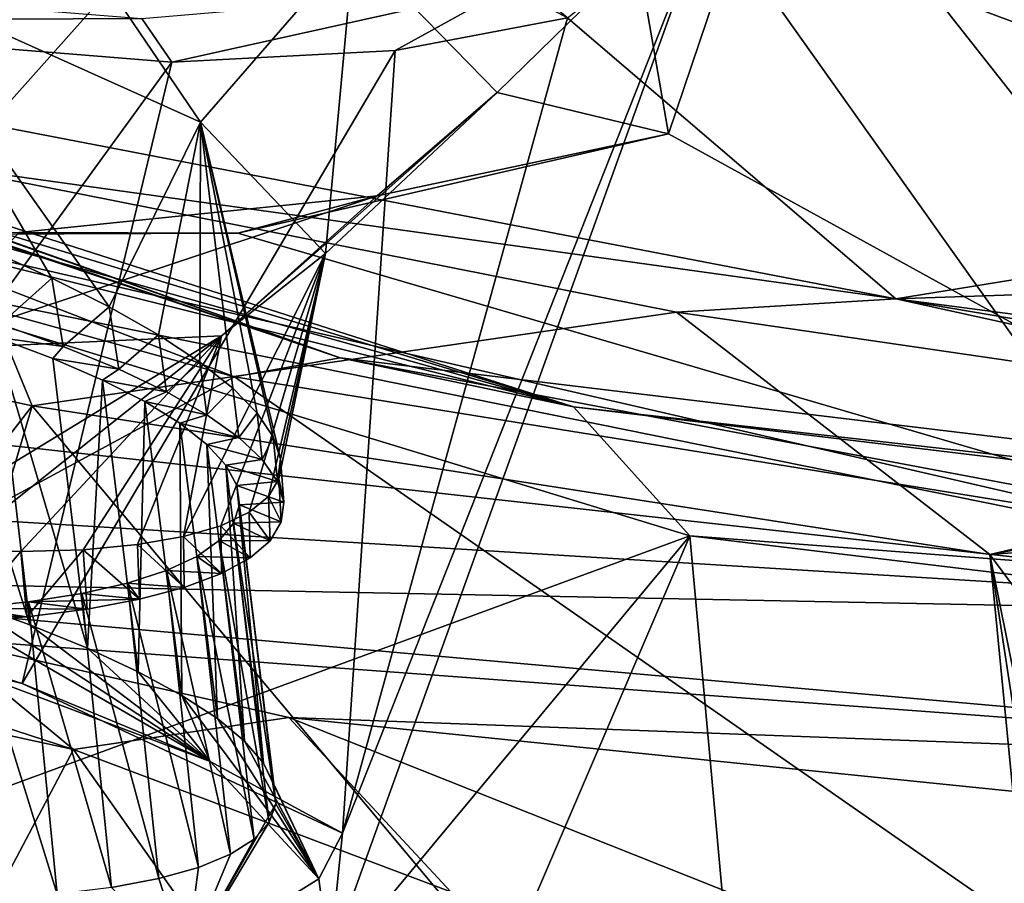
# Model space of a CAD drawing. Header units: metres. Extents: x -147 to 294, y -23 to 81.
# Tile 70 of 256: x 189.92 to 192.46, y 11.76 to 13.99. Entities that reach past the tile are written whole.
import ezdxf

# ---------------------------------------------------------------- set-up
doc = ezdxf.new("R2010")
doc.units = ezdxf.units.M
doc.layers.add('solid_AVA_153', color=7, linetype='CONTINUOUS')

msp = doc.modelspace()

# ---------------------------------------------------------------- linework, layer by layer
at = {"layer": 'solid_AVA_153'}
for points in [[(182.81076, 19.287561, 253.355637), (184.364609, 8.755701, 250.547775), (190.257843, 7.620778, 257.928436)], [(189.092773, 18.096491, 261.125153), (182.81076, 19.287561, 253.355637), (190.257843, 7.620778, 257.928436)], [(189.092773, 18.096491, 261.125153), (190.257843, 7.620778, 257.928436), (197.804337, 7.046436, 263.687531)], [(197.178711, 17.53776, 267.08786), (189.092773, 18.096491, 261.125153), (197.804337, 7.046436, 263.687531)], [(191.516769, 14.153352, 206.161499), (191.597382, 13.692335, 208.003876), (192.457352, 16.237606, 197.726913)], [(191.597382, 13.692335, 208.003876), (193.857025, 12.448193, 212.158905), (192.457352, 16.237606, 197.726913)], [(192.457352, 16.237606, 197.726913), (193.857025, 12.448193, 212.158905), (194.245056, 12.768501, 210.607849)], [(194.567459, 15.188742, 200.779053), (192.457352, 16.237606, 197.726913), (194.245056, 12.768501, 210.607849)], [(195.488617, 14.984481, 256.219147), (195.610931, 13.822878, 255.943024), (190.62912, 14.597557, 250.477005)], [(190.749725, 13.114118, 251.034393), (186.309906, 14.680633, 242.293945), (185.845215, 14.852665, 241.547607)], [(190.47699, 13.065454, 251.118301), (185.845215, 14.852665, 241.547607), (187.540421, 13.87886, 246.395401)], [(190.749725, 13.114118, 251.034393), (185.845215, 14.852665, 241.547607), (190.47699, 13.065454, 251.118301)], [(190.749725, 13.114118, 251.034393), (186.642044, 14.509743, 242.790283), (186.309906, 14.680633, 242.293945)], [(199.161301, 14.499524, 193.045959), (198.89801, 13.68471, 196.016083), (191.316254, 14.662678, 195.209442)], [(191.700104, 14.275853, 196.446823), (191.316254, 14.662678, 195.209442), (198.89801, 13.68471, 196.016083)], [(187.91069, 14.244459, 247.567474), (190.62912, 14.597557, 250.477005), (189.843811, 13.716507, 250.644943)], [(189.843811, 13.716507, 250.644943), (190.62912, 14.597557, 250.477005), (192.183578, 13.266725, 253.573685)], [(192.183578, 13.266725, 253.573685), (190.62912, 14.597557, 250.477005), (195.610931, 13.822878, 255.943024)], [(190.389206, 13.722363, 205.951431), (189.807571, 14.578175, 204.900436), (189.550522, 14.100256, 205.187683)], [(190.389206, 13.722363, 205.951431), (190.784607, 14.178497, 205.839157), (189.807571, 14.578175, 204.900436)], [(190.749725, 13.114118, 251.034393), (186.689392, 14.481047, 242.858154), (186.642044, 14.509743, 242.790283)], [(191.352158, 12.988256, 251.207489), (186.875931, 14.351306, 243.116211), (186.689392, 14.481047, 242.858154)], [(191.352158, 12.988256, 251.207489), (186.689392, 14.481047, 242.858154), (190.749725, 13.114118, 251.034393)], [(191.352158, 12.988256, 251.207489), (187.0336, 14.200588, 243.314484), (186.875931, 14.351306, 243.116211)], [(190.722198, 11.559319, 207.411484), (191.700104, 14.275853, 196.446823), (194.652496, 10.120355, 211.593063)], [(190.722198, 11.559319, 207.411484), (190.755539, 11.887407, 206.05188), (191.700104, 14.275853, 196.446823)], [(190.755539, 11.887407, 206.05188), (191.336594, 13.992259, 197.642273), (191.700104, 14.275853, 196.446823)], [(195.446945, 12.876084, 200.148758), (191.700104, 14.275853, 196.446823), (198.89801, 13.68471, 196.016083)], [(195.446945, 12.876084, 200.148758), (194.652496, 10.120355, 211.593063), (191.700104, 14.275853, 196.446823)], [(191.352158, 12.988256, 251.207489), (187.113876, 14.042783, 243.381256), (187.0336, 14.200588, 243.314484)], [(190.712067, 13.383562, 207.018875), (190.784607, 14.178497, 205.839157), (190.389206, 13.722363, 205.951431)], [(190.712067, 13.383562, 207.018875), (191.154495, 13.799479, 207.110016), (190.784607, 14.178497, 205.839157)], [(190.784607, 14.178497, 205.839157), (191.154495, 13.799479, 207.110016), (191.516769, 14.153352, 206.161499)], [(191.154495, 13.799479, 207.110016), (191.597382, 13.692335, 208.003876), (191.516769, 14.153352, 206.161499)], [(190.237442, 13.989967, 198.384689), (188.993805, 13.984144, 198.749161), (189.025726, 14.087632, 198.589203)], [(189.550522, 14.100256, 205.187683), (190.005981, 13.320236, 205.552719), (190.15358, 13.246173, 205.71225)], [(190.389206, 13.722363, 205.951431), (189.550522, 14.100256, 205.187683), (190.15358, 13.246173, 205.71225)], [(189.550522, 14.100256, 205.187683), (189.839615, 13.394939, 205.40863), (190.005981, 13.320236, 205.552719)], [(190.237442, 13.989967, 198.384689), (191.188217, 14.072187, 197.599457), (190.314911, 13.877825, 198.523361)], [(191.188217, 14.072187, 197.599457), (190.891464, 13.907747, 198.151199), (190.314911, 13.877825, 198.523361)], [(191.188217, 14.072187, 197.599457), (191.336594, 13.992259, 197.642273), (190.891464, 13.907747, 198.151199)], [(191.652023, 12.655334, 251.228699), (187.555832, 11.1501, 242.916992), (187.113876, 14.042783, 243.381256)], [(191.352158, 12.988256, 251.207489), (191.652023, 12.655334, 251.228699), (187.113876, 14.042783, 243.381256)], [(190.237442, 13.989967, 198.384689), (190.314911, 13.877825, 198.523361), (188.993805, 13.984144, 198.749161)], [(189.270813, 12.44059, 204.576279), (188.993805, 13.984144, 198.749161), (190.314911, 13.877825, 198.523361)], [(190.755539, 11.887407, 206.05188), (190.891464, 13.907747, 198.151199), (191.336594, 13.992259, 197.642273)], [(189.929291, 12.27393, 204.906677), (190.314911, 13.877825, 198.523361), (190.891464, 13.907747, 198.151199)], [(190.755539, 11.887407, 206.05188), (189.929291, 12.27393, 204.906677), (190.891464, 13.907747, 198.151199)], [(190.47699, 13.065454, 251.118301), (187.540421, 13.87886, 246.395401), (188.251358, 11.860908, 248.679855)], [(189.929291, 12.27393, 204.906677), (189.270813, 12.44059, 204.576279), (190.314911, 13.877825, 198.523361)], [(190.443466, 13.170794, 208.129349), (190.845139, 13.532686, 208.420395), (191.154495, 13.799479, 207.110016)], [(190.443466, 13.170794, 208.129349), (191.154495, 13.799479, 207.110016), (190.712067, 13.383562, 207.018875)], [(191.154495, 13.799479, 207.110016), (190.845139, 13.532686, 208.420395), (191.597382, 13.692335, 208.003876)], [(192.183578, 13.266725, 253.573685), (195.610931, 13.822878, 255.943024), (195.229782, 13.370139, 256.083954)], [(190.389206, 13.722363, 205.951431), (190.15358, 13.246173, 205.71225), (190.280914, 13.17371, 205.884705)], [(190.389206, 13.722363, 205.951431), (190.280914, 13.17371, 205.884705), (190.387436, 13.103409, 206.068192)], [(190.389206, 13.722363, 205.951431), (190.387436, 13.103409, 206.068192), (190.472626, 13.035658, 206.2612)], [(190.389206, 13.722363, 205.951431), (190.576889, 12.910363, 206.666519), (190.59552, 12.853802, 206.876602)], [(190.712067, 13.383562, 207.018875), (190.389206, 13.722363, 205.951431), (190.59552, 12.853802, 206.876602)], [(190.389206, 13.722363, 205.951431), (190.535858, 12.971107, 206.461258), (190.576889, 12.910363, 206.666519)], [(190.389206, 13.722363, 205.951431), (190.472626, 13.035658, 206.2612), (190.535858, 12.971107, 206.461258)], [(189.698151, 13.612719, 250.731293), (189.843811, 13.716507, 250.644943), (192.183578, 13.266725, 253.573685)], [(191.597382, 13.692335, 208.003876), (190.485519, 13.436297, 209.639893), (193.857025, 12.448193, 212.158905)], [(190.845139, 13.532686, 208.420395), (190.485519, 13.436297, 209.639893), (191.597382, 13.692335, 208.003876)], [(189.698151, 13.612719, 250.731293), (189.954758, 12.990672, 253.461945), (187.78656, 13.462331, 250.517166)], [(191.617813, 13.2319, 253.183807), (189.954758, 12.990672, 253.461945), (189.698151, 13.612719, 250.731293)], [(191.617813, 13.2319, 253.183807), (189.698151, 13.612719, 250.731293), (192.183578, 13.266725, 253.573685)], [(189.647888, 13.134995, 209.009766), (189.920135, 13.43784, 209.469315), (190.845139, 13.532686, 208.420395)], [(189.647888, 13.134995, 209.009766), (190.845139, 13.532686, 208.420395), (190.443466, 13.170794, 208.129349)], [(190.845139, 13.532686, 208.420395), (189.920135, 13.43784, 209.469315), (190.485519, 13.436297, 209.639893)], [(188.586975, 13.516461, 210.348038), (188.601624, 13.031867, 212.423645), (193.857025, 12.448193, 212.158905)], [(189.589188, 13.432665, 210.139496), (188.586975, 13.516461, 210.348038), (193.857025, 12.448193, 212.158905)], [(188.071899, 10.553111, 249.842346), (187.78656, 13.462331, 250.517166), (189.954758, 12.990672, 253.461945)], [(189.920135, 13.43784, 209.469315), (189.589188, 13.432665, 210.139496), (190.485519, 13.436297, 209.639893)], [(190.485519, 13.436297, 209.639893), (189.589188, 13.432665, 210.139496), (193.857025, 12.448193, 212.158905)], [(189.839615, 13.394939, 205.40863), (189.87294, 13.200962, 205.381973), (190.005981, 13.320236, 205.552719)], [(190.712067, 13.383562, 207.018875), (190.441772, 12.681009, 207.722519), (190.345734, 12.653026, 207.925949)], [(190.443466, 13.170794, 208.129349), (190.712067, 13.383562, 207.018875), (190.345734, 12.653026, 207.925949)], [(190.712067, 13.383562, 207.018875), (190.514877, 12.71563, 207.51358), (190.441772, 12.681009, 207.722519)], [(190.712067, 13.383562, 207.018875), (190.564728, 12.756161, 207.301865), (190.514877, 12.71563, 207.51358)], [(190.712067, 13.383562, 207.018875), (190.591492, 12.802238, 207.089249), (190.564728, 12.756161, 207.301865)], [(190.712067, 13.383562, 207.018875), (190.59552, 12.853802, 206.876602), (190.591492, 12.802238, 207.089249)], [(192.183578, 13.266725, 253.573685), (195.229782, 13.370139, 256.083954), (194.84906, 12.917277, 256.224609)], [(190.005981, 13.320236, 205.552719), (189.87294, 13.200962, 205.381973), (190.035202, 13.143408, 205.530838)], [(190.005981, 13.320236, 205.552719), (190.035202, 13.143408, 205.530838), (190.15358, 13.246173, 205.71225)], [(193.765152, 12.919314, 255.450119), (191.617813, 13.2319, 253.183807), (192.183578, 13.266725, 253.573685)], [(192.183578, 13.266725, 253.573685), (194.84906, 12.917277, 256.224609), (193.882553, 12.978125, 255.392456)], [(193.765152, 12.919314, 255.450119), (192.183578, 13.266725, 253.573685), (193.882553, 12.978125, 255.392456)], [(190.15358, 13.246173, 205.71225), (190.035202, 13.143408, 205.530838), (190.178268, 13.085281, 205.69249)], [(190.15358, 13.246173, 205.71225), (190.178268, 13.085281, 205.69249), (190.280914, 13.17371, 205.884705)], [(189.698318, 13.221288, 205.389816), (189.783859, 12.484223, 205.203217), (189.949081, 12.425056, 205.334717)], [(189.860779, 13.167956, 205.521057), (189.698318, 13.221288, 205.389816), (189.949081, 12.425056, 205.334717)], [(191.617813, 13.2319, 253.183807), (192.426666, 12.607083, 256.170746), (189.954758, 12.990672, 253.461945)], [(193.765152, 12.919314, 255.450119), (192.426666, 12.607083, 256.170746), (191.617813, 13.2319, 253.183807)], [(190.035202, 13.143408, 205.530838), (189.87294, 13.200962, 205.381973), (189.860779, 13.167956, 205.521057)], [(190.443466, 13.170794, 208.129349), (189.747177, 12.617828, 208.637314), (189.555588, 12.629645, 208.774506)], [(189.647888, 13.134995, 209.009766), (190.443466, 13.170794, 208.129349), (189.555588, 12.629645, 208.774506)], [(190.443466, 13.170794, 208.129349), (189.925171, 12.614245, 208.48111), (189.747177, 12.617828, 208.637314)], [(189.860779, 13.167956, 205.521057), (189.949081, 12.425056, 205.334717), (190.097687, 12.364769, 205.481918)], [(190.007935, 13.112632, 205.668808), (189.860779, 13.167956, 205.521057), (190.097687, 12.364769, 205.481918)], [(190.035202, 13.143408, 205.530838), (189.860779, 13.167956, 205.521057), (190.007935, 13.112632, 205.668808)], [(190.443466, 13.170794, 208.129349), (190.086288, 12.619143, 208.307938), (189.925171, 12.614245, 208.48111)], [(190.443466, 13.170794, 208.129349), (190.227081, 12.632258, 208.121704), (190.086288, 12.619143, 208.307938)], [(190.280914, 13.17371, 205.884705), (190.178268, 13.085281, 205.69249), (190.301437, 13.026607, 205.867081)], [(190.443466, 13.170794, 208.129349), (190.345734, 12.653026, 207.925949), (190.227081, 12.632258, 208.121704)], [(190.280914, 13.17371, 205.884705), (190.301437, 13.026607, 205.867081), (190.387436, 13.103409, 206.068192)], [(190.178268, 13.085281, 205.69249), (190.035202, 13.143408, 205.530838), (190.007935, 13.112632, 205.668808)], [(190.136322, 13.057098, 205.827621), (190.007935, 13.112632, 205.668808), (190.097687, 12.364769, 205.481918)], [(190.178268, 13.085281, 205.69249), (190.007935, 13.112632, 205.668808), (190.136322, 13.057098, 205.827621)], [(190.749725, 13.114118, 251.034393), (190.47699, 13.065454, 251.118301), (194.194397, 12.464725, 255.292374)], [(198.564636, 12.172208, 258.458984), (190.749725, 13.114118, 251.034393), (194.194397, 12.464725, 255.292374)], [(191.352158, 12.988256, 251.207489), (190.749725, 13.114118, 251.034393), (198.564636, 12.172208, 258.458984)], [(183.418335, 13.090964, 215.581665), (193.857025, 12.448193, 212.158905), (188.601624, 13.031867, 212.423645)], [(188.689453, 12.550014, 214.500244), (193.857025, 12.448193, 212.158905), (183.418335, 13.090964, 215.581665)], [(190.387436, 13.103409, 206.068192), (190.301437, 13.026607, 205.867081), (190.405548, 12.967292, 206.054504)], [(190.387436, 13.103409, 206.068192), (190.405548, 12.967292, 206.054504), (190.472626, 13.035658, 206.2612)], [(190.47699, 13.065454, 251.118301), (188.251358, 11.860908, 248.679855), (193.681625, 10.834175, 255.404922)], [(190.301437, 13.026607, 205.867081), (190.178268, 13.085281, 205.69249), (190.136322, 13.057098, 205.827621)], [(194.194397, 12.464725, 255.292374), (190.47699, 13.065454, 251.118301), (193.681625, 10.834175, 255.404922)], [(190.136322, 13.057098, 205.827621), (190.097687, 12.364769, 205.481918), (190.228821, 12.303933, 205.643295)], [(190.245438, 13.00141, 205.997421), (190.136322, 13.057098, 205.827621), (190.228821, 12.303933, 205.643295)], [(190.301437, 13.026607, 205.867081), (190.136322, 13.057098, 205.827621), (190.245438, 13.00141, 205.997421)], [(190.472626, 13.035658, 206.2612), (190.405548, 12.967292, 206.054504), (190.488113, 12.909026, 206.24913)], [(190.472626, 13.035658, 206.2612), (190.488113, 12.909026, 206.24913), (190.535858, 12.971107, 206.461258)], [(190.405548, 12.967292, 206.054504), (190.301437, 13.026607, 205.867081), (190.245438, 13.00141, 205.997421)], [(189.954758, 12.990672, 253.461945), (192.708984, 9.698311, 255.49324), (187.931381, 6.142223, 247.858826)], [(188.071899, 10.553111, 249.842346), (189.954758, 12.990672, 253.461945), (187.931381, 6.142223, 247.858826)], [(189.954758, 12.990672, 253.461945), (192.426666, 12.607083, 256.170746), (192.708984, 9.698311, 255.49324)], [(190.245438, 13.00141, 205.997421), (190.228821, 12.303933, 205.643295), (190.34111, 12.243152, 205.817078)], [(190.335892, 12.945444, 206.17836), (190.245438, 13.00141, 205.997421), (190.34111, 12.243152, 205.817078)], [(190.405548, 12.967292, 206.054504), (190.245438, 13.00141, 205.997421), (190.335892, 12.945444, 206.17836)], [(191.352158, 12.988256, 251.207489), (198.351212, 12.144677, 257.856995), (191.652023, 12.655334, 251.228699)], [(191.352158, 12.988256, 251.207489), (198.564636, 12.172208, 258.458984), (198.351212, 12.144677, 257.856995)], [(190.488113, 12.909026, 206.24913), (190.405548, 12.967292, 206.054504), (190.335892, 12.945444, 206.17836)], [(190.535858, 12.971107, 206.461258), (190.488113, 12.909026, 206.24913), (190.548721, 12.85179, 206.451202)], [(190.535858, 12.971107, 206.461258), (190.548721, 12.85179, 206.451202), (190.576889, 12.910363, 206.666519)], [(190.335892, 12.945444, 206.17836), (190.34111, 12.243152, 205.817078), (190.432846, 12.183218, 206.000839)], [(190.405716, 12.890691, 206.365326), (190.335892, 12.945444, 206.17836), (190.432846, 12.183218, 206.000839)], [(190.488113, 12.909026, 206.24913), (190.335892, 12.945444, 206.17836), (190.405716, 12.890691, 206.365326)], [(190.548721, 12.85179, 206.451202), (190.488113, 12.909026, 206.24913), (190.405716, 12.890691, 206.365326)], [(190.576889, 12.910363, 206.666519), (190.548721, 12.85179, 206.451202), (190.58786, 12.795531, 206.66066)], [(190.576889, 12.910363, 206.666519), (190.58786, 12.795531, 206.66066), (190.59552, 12.853802, 206.876602)], [(193.771149, 12.854132, 255.43512), (192.426666, 12.607083, 256.170746), (193.765152, 12.919314, 255.450119)], [(190.405716, 12.890691, 206.365326), (190.432846, 12.183218, 206.000839), (190.50325, 12.124804, 206.192505)], [(190.454575, 12.837139, 206.558533), (190.405716, 12.890691, 206.365326), (190.50325, 12.124804, 206.192505)], [(190.548721, 12.85179, 206.451202), (190.405716, 12.890691, 206.365326), (190.454575, 12.837139, 206.558533)], [(190.58786, 12.795531, 206.66066), (190.548721, 12.85179, 206.451202), (190.454575, 12.837139, 206.558533)], [(190.454575, 12.837139, 206.558533), (190.50325, 12.124804, 206.192505), (190.552017, 12.068379, 206.390366)], [(190.48288, 12.784733, 206.75795), (190.454575, 12.837139, 206.558533), (190.552017, 12.068379, 206.390366)], [(190.58786, 12.795531, 206.66066), (190.454575, 12.837139, 206.558533), (190.48288, 12.784733, 206.75795)], [(190.59552, 12.853802, 206.876602), (190.58786, 12.795531, 206.66066), (190.604431, 12.741869, 206.871445)], [(190.59552, 12.853802, 206.876602), (190.604431, 12.741869, 206.871445), (190.591492, 12.802238, 207.089249)], [(193.700363, 12.701864, 255.449249), (192.426666, 12.607083, 256.170746), (193.771149, 12.854132, 255.43512)], [(190.604431, 12.741869, 206.871445), (190.58786, 12.795531, 206.66066), (190.48288, 12.784733, 206.75795)], [(190.48288, 12.784733, 206.75795), (190.552017, 12.068379, 206.390366), (190.578888, 12.014319, 206.592896)], [(190.4897, 12.734883, 206.958328), (190.48288, 12.784733, 206.75795), (190.578888, 12.014319, 206.592896)], [(190.604431, 12.741869, 206.871445), (190.48288, 12.784733, 206.75795), (190.4897, 12.734883, 206.958328)], [(190.591492, 12.802238, 207.089249), (190.597839, 12.690779, 207.083969), (190.564728, 12.756161, 207.301865)], [(190.591492, 12.802238, 207.089249), (190.604431, 12.741869, 206.871445), (190.597839, 12.690779, 207.083969)], [(190.564728, 12.756161, 207.301865), (190.56868, 12.642231, 207.29808), (190.514877, 12.71563, 207.51358)], [(190.564728, 12.756161, 207.301865), (190.597839, 12.690779, 207.083969), (190.56868, 12.642231, 207.29808)], [(190.474487, 12.68749, 207.160339), (190.4897, 12.734883, 206.958328), (190.58374, 11.963212, 206.797882)], [(190.597839, 12.690779, 207.083969), (190.4897, 12.734883, 206.958328), (190.474487, 12.68749, 207.160339)], [(190.597839, 12.690779, 207.083969), (190.604431, 12.741869, 206.871445), (190.4897, 12.734883, 206.958328)], [(190.4897, 12.734883, 206.958328), (190.578888, 12.014319, 206.592896), (190.58374, 11.963212, 206.797882)], [(190.514877, 12.71563, 207.51358), (190.517502, 12.597836, 207.506927), (190.441772, 12.681009, 207.722519)], [(190.514877, 12.71563, 207.51358), (190.56868, 12.642231, 207.29808), (190.517502, 12.597836, 207.506927)], [(190.441772, 12.681009, 207.722519), (190.443512, 12.557714, 207.710464), (190.345734, 12.653026, 207.925949)], [(190.437759, 12.642608, 207.363541), (190.474487, 12.68749, 207.160339), (190.566574, 11.91569, 207.002823)], [(190.56868, 12.642231, 207.29808), (190.474487, 12.68749, 207.160339), (190.437759, 12.642608, 207.363541)], [(190.441772, 12.681009, 207.722519), (190.517502, 12.597836, 207.506927), (190.443512, 12.557714, 207.710464)], [(190.56868, 12.642231, 207.29808), (190.597839, 12.690779, 207.083969), (190.474487, 12.68749, 207.160339)], [(190.474487, 12.68749, 207.160339), (190.58374, 11.963212, 206.797882), (190.566574, 11.91569, 207.002823)], [(193.31459, 11.405516, 255.443832), (192.426666, 12.607083, 256.170746), (193.700363, 12.701864, 255.449249)], [(191.652023, 12.655334, 251.228699), (188.00061, 8.261761, 242.456711), (187.555832, 11.1501, 242.916992)], [(191.652023, 12.655334, 251.228699), (189.270508, 7.100235, 244.805817), (188.00061, 8.261761, 242.456711)], [(191.652023, 12.655334, 251.228699), (192.225754, 6.332683, 249.402283), (189.270508, 7.100235, 244.805817)], [(191.652023, 12.655334, 251.228699), (198.275375, 11.85704, 257.52124), (192.225754, 6.332683, 249.402283)], [(198.351212, 12.144677, 257.856995), (198.275375, 11.85704, 257.52124), (191.652023, 12.655334, 251.228699)], [(190.227081, 12.632258, 208.121704), (190.231934, 12.491084, 208.096085), (190.086288, 12.619143, 208.307938)], [(190.345734, 12.653026, 207.925949), (190.347427, 12.521726, 207.908951), (190.227081, 12.632258, 208.121704)], [(190.227081, 12.632258, 208.121704), (190.347427, 12.521726, 207.908951), (190.231934, 12.491084, 208.096085)], [(190.345734, 12.653026, 207.925949), (190.443512, 12.557714, 207.710464), (190.347427, 12.521726, 207.908951)], [(190.380234, 12.601874, 207.560883), (190.437759, 12.642608, 207.363541), (190.52739, 11.872255, 207.205612)], [(190.517502, 12.597836, 207.506927), (190.437759, 12.642608, 207.363541), (190.380234, 12.601874, 207.560883)], [(190.437759, 12.642608, 207.363541), (190.566574, 11.91569, 207.002823), (190.52739, 11.872255, 207.205612)], [(190.517502, 12.597836, 207.506927), (190.56868, 12.642231, 207.29808), (190.437759, 12.642608, 207.363541)], [(189.925171, 12.614245, 208.48111), (189.771118, 12.432549, 208.583389), (189.747177, 12.617828, 208.637314)], [(189.925171, 12.614245, 208.48111), (189.941422, 12.446169, 208.435806), (189.771118, 12.432549, 208.583389)], [(190.086288, 12.619143, 208.307938), (189.941422, 12.446169, 208.435806), (189.925171, 12.614245, 208.48111)], [(190.086288, 12.619143, 208.307938), (190.096436, 12.465942, 208.271561), (189.941422, 12.446169, 208.435806)], [(190.086288, 12.619143, 208.307938), (190.231934, 12.491084, 208.096085), (190.096436, 12.465942, 208.271561)], [(192.840729, 9.893115, 255.451294), (192.708984, 9.698311, 255.49324), (192.426666, 12.607083, 256.170746)], [(192.929489, 10.109298, 255.438049), (192.840729, 9.893115, 255.451294), (192.426666, 12.607083, 256.170746)], [(193.31459, 11.405516, 255.443832), (192.929489, 10.109298, 255.438049), (192.426666, 12.607083, 256.170746)], [(190.301163, 12.565446, 207.752151), (190.380234, 12.601874, 207.560883), (190.466415, 11.833294, 207.404526)], [(190.443512, 12.557714, 207.710464), (190.380234, 12.601874, 207.560883), (190.301163, 12.565446, 207.752151)], [(190.380234, 12.601874, 207.560883), (190.52739, 11.872255, 207.205612), (190.466415, 11.833294, 207.404526)], [(190.443512, 12.557714, 207.710464), (190.517502, 12.597836, 207.506927), (190.380234, 12.601874, 207.560883)], [(190.201187, 12.533154, 207.937759), (190.301163, 12.565446, 207.752151), (190.384186, 11.799188, 207.597809)], [(190.347427, 12.521726, 207.908951), (190.301163, 12.565446, 207.752151), (190.201187, 12.533154, 207.937759)], [(190.301163, 12.565446, 207.752151), (190.466415, 11.833294, 207.404526), (190.384186, 11.799188, 207.597809)], [(190.347427, 12.521726, 207.908951), (190.443512, 12.557714, 207.710464), (190.301163, 12.565446, 207.752151)], [(188.689453, 12.550014, 214.500244), (194.329056, 12.048408, 213.682968), (193.857025, 12.448193, 212.158905)], [(188.689453, 12.550014, 214.500244), (189.714722, 12.390347, 214.606247), (194.329056, 12.048408, 213.682968)], [(190.061737, 12.103316, 215.192886), (189.714722, 12.390347, 214.606247), (188.689453, 12.550014, 214.500244)], [(190.061737, 12.103316, 215.192886), (188.689453, 12.550014, 214.500244), (188.68959, 12.402574, 214.841461)], [(189.602921, 12.541862, 205.088837), (189.607803, 12.375454, 204.930695), (190.414429, 12.072334, 205.681931)], [(189.783859, 12.484223, 205.203217), (189.602921, 12.541862, 205.088837), (190.414429, 12.072334, 205.681931)], [(190.082932, 12.506139, 208.111694), (190.201187, 12.533154, 207.937759), (190.281525, 11.770386, 207.783203)], [(190.231934, 12.491084, 208.096085), (190.201187, 12.533154, 207.937759), (190.082932, 12.506139, 208.111694)], [(190.201187, 12.533154, 207.937759), (190.384186, 11.799188, 207.597809), (190.281525, 11.770386, 207.783203)], [(190.231934, 12.491084, 208.096085), (190.347427, 12.521726, 207.908951), (190.201187, 12.533154, 207.937759)], [(189.94577, 12.484571, 208.273666), (190.082932, 12.506139, 208.111694), (190.159485, 11.747262, 207.958389)], [(190.231934, 12.491084, 208.096085), (190.082932, 12.506139, 208.111694), (189.94577, 12.484571, 208.273666)], [(190.082932, 12.506139, 208.111694), (190.281525, 11.770386, 207.783203), (190.159485, 11.747262, 207.958389)], [(189.949081, 12.425056, 205.334717), (189.783859, 12.484223, 205.203217), (190.414429, 12.072334, 205.681931)], [(189.790222, 12.468309, 208.424057), (189.94577, 12.484571, 208.273666), (190.019455, 11.730166, 208.121323)], [(190.096436, 12.465942, 208.271561), (189.94577, 12.484571, 208.273666), (189.790222, 12.468309, 208.424057)], [(190.096436, 12.465942, 208.271561), (190.231934, 12.491084, 208.096085), (189.94577, 12.484571, 208.273666)], [(189.94577, 12.484571, 208.273666), (190.159485, 11.747262, 207.958389), (190.019455, 11.730166, 208.121323)], [(189.941422, 12.446169, 208.435806), (189.790222, 12.468309, 208.424057), (189.620651, 12.458021, 208.557861)], [(189.771118, 12.432549, 208.583389), (189.941422, 12.446169, 208.435806), (189.620651, 12.458021, 208.557861)], [(189.790222, 12.468309, 208.424057), (190.019455, 11.730166, 208.121323), (189.862396, 11.71932, 208.270615)], [(189.941422, 12.446169, 208.435806), (190.096436, 12.465942, 208.271561), (189.790222, 12.468309, 208.424057)], [(189.607803, 12.375454, 204.930695), (189.270813, 12.44059, 204.576279), (189.929291, 12.27393, 204.906677)], [(189.807892, 11.624229, 215.482422), (190.061737, 12.103316, 215.192886), (188.68959, 12.402574, 214.841461)], [(190.097687, 12.364769, 205.481918), (189.949081, 12.425056, 205.334717), (190.414429, 12.072334, 205.681931)], [(190.414429, 12.072334, 205.681931), (189.607803, 12.375454, 204.930695), (189.929291, 12.27393, 204.906677)], [(189.714722, 12.390347, 214.606247), (190.616943, 12.185657, 215.00856), (194.329056, 12.048408, 213.682968)], [(190.061737, 12.103316, 215.192886), (190.616943, 12.185657, 215.00856), (189.714722, 12.390347, 214.606247)], [(190.228821, 12.303933, 205.643295), (190.097687, 12.364769, 205.481918), (190.414429, 12.072334, 205.681931)], [(190.34111, 12.243152, 205.817078), (190.228821, 12.303933, 205.643295), (190.414429, 12.072334, 205.681931)], [(190.414429, 12.072334, 205.681931), (189.929291, 12.27393, 204.906677), (190.755539, 11.887407, 206.05188)], [(190.34111, 12.243152, 205.817078), (190.414429, 12.072334, 205.681931), (190.694992, 11.76935, 206.752502)], [(190.432846, 12.183218, 206.000839), (190.34111, 12.243152, 205.817078), (190.694992, 11.76935, 206.752502)], [(190.061737, 12.103316, 215.192886), (191.035629, 11.736039, 216.132126), (190.616943, 12.185657, 215.00856)], [(190.50325, 12.124804, 206.192505), (190.432846, 12.183218, 206.000839), (190.694992, 11.76935, 206.752502)], [(190.616943, 12.185657, 215.00856), (195.521683, 11.686618, 214.741547), (194.329056, 12.048408, 213.682968)], [(190.616943, 12.185657, 215.00856), (191.787811, 11.720713, 216.47966), (195.521683, 11.686618, 214.741547)], [(191.035629, 11.736039, 216.132126), (191.787811, 11.720713, 216.47966), (190.616943, 12.185657, 215.00856)], [(190.552017, 12.068379, 206.390366), (190.50325, 12.124804, 206.192505), (190.694992, 11.76935, 206.752502)], [(189.807892, 11.624229, 215.482422), (190.643921, 11.277546, 216.251114), (190.061737, 12.103316, 215.192886)], [(190.643921, 11.277546, 216.251114), (191.035629, 11.736039, 216.132126), (190.061737, 12.103316, 215.192886)], [(190.694992, 11.76935, 206.752502), (190.414429, 12.072334, 205.681931), (190.755539, 11.887407, 206.05188)], [(190.578888, 12.014319, 206.592896), (190.552017, 12.068379, 206.390366), (190.694992, 11.76935, 206.752502)], [(179.736176, 12.031326, 212.411621), (196.426147, 9.458629, 213.713852), (197.096222, 9.381344, 213.775894)], [(188.524551, 10.133695, 214.782349), (179.736176, 12.031326, 212.411621), (197.096222, 9.381344, 213.775894)], [(179.736176, 12.031326, 212.411621), (195.858414, 9.561107, 213.504059), (196.426147, 9.458629, 213.713852)], [(179.736176, 12.031326, 212.411621), (194.977737, 9.835583, 212.684601), (195.858414, 9.561107, 213.504059)], [(179.736176, 12.031326, 212.411621), (187.221359, 10.945242, 211.970978), (194.977737, 9.835583, 212.684601)], [(190.58374, 11.963212, 206.797882), (190.578888, 12.014319, 206.592896), (190.694992, 11.76935, 206.752502)], [(190.58374, 11.963212, 206.797882), (190.694992, 11.76935, 206.752502), (190.351196, 11.55619, 207.827103)], [(190.566574, 11.91569, 207.002823), (190.58374, 11.963212, 206.797882), (190.351196, 11.55619, 207.827103)], [(190.52739, 11.872255, 207.205612), (190.566574, 11.91569, 207.002823), (190.351196, 11.55619, 207.827103)], [(190.466415, 11.833294, 207.404526), (190.52739, 11.872255, 207.205612), (190.351196, 11.55619, 207.827103)], [(190.694992, 11.76935, 206.752502), (190.755539, 11.887407, 206.05188), (190.722198, 11.559319, 207.411484)], [(188.251358, 11.860908, 248.679855), (188.815247, 6.146936, 247.360916), (194.246948, 5.120649, 254.084824)], [(193.681625, 10.834175, 255.404922), (188.251358, 11.860908, 248.679855), (194.246948, 5.120649, 254.084824)], [(198.275375, 11.85704, 257.52124), (200.052322, 5.436277, 256.619995), (192.225754, 6.332683, 249.402283)], [(190.384186, 11.799188, 207.597809), (190.466415, 11.833294, 207.404526), (190.351196, 11.55619, 207.827103)], [(190.281525, 11.770386, 207.783203), (190.384186, 11.799188, 207.597809), (190.351196, 11.55619, 207.827103)], [(190.159485, 11.747262, 207.958389), (190.281525, 11.770386, 207.783203), (190.351196, 11.55619, 207.827103)], [(190.351196, 11.55619, 207.827103), (190.694992, 11.76935, 206.752502), (190.722198, 11.559319, 207.411484)]]:
    msp.add_3dface(points, dxfattribs=at)

doc.saveas('drawing.dxf')
